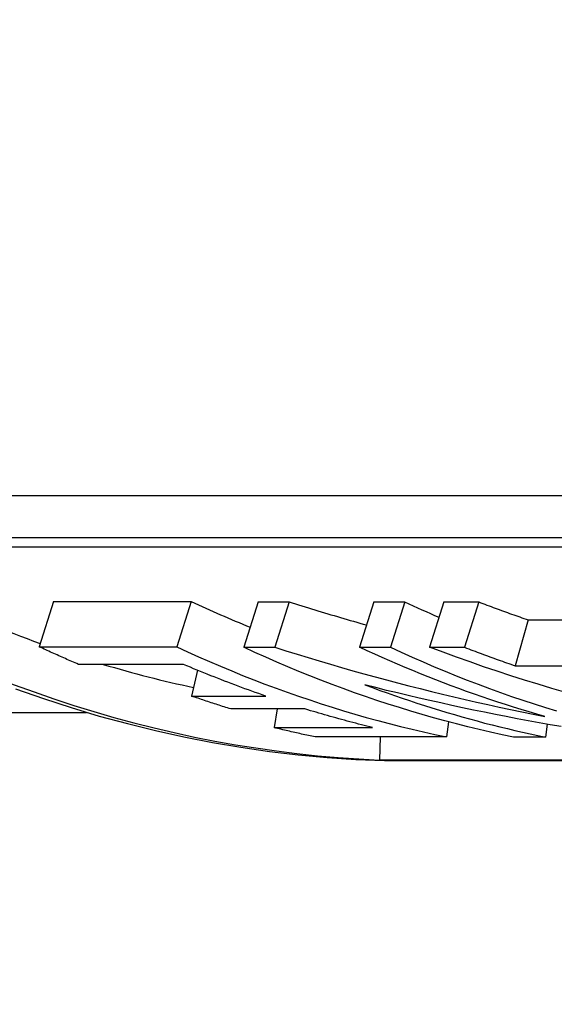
# Model space of a CAD drawing. Header units: millimetres. Extents: x -44 to 3552, y -21 to 413.
# Tile 11 of 22: x 208.37 to 213.87, y 359.44 to 369.57. Entities that reach past the tile are written whole.
import ezdxf

# ---------------------------------------------------------------- set-up
doc = ezdxf.new("R2010")
doc.units = ezdxf.units.MM
doc.layers.add('DETAIL', color=2, linetype='Continuous')

msp = doc.modelspace()

# ---------------------------------------------------------------- linework, layer by layer
at = {"layer": 'DETAIL'}
for p, q in [((205.539, 364.672), (217.585, 364.672)), ((217.383, 364.237), (205.337, 364.237)), ((205.585, 364.142), (217.422, 364.142)), ((208.72, 363.582), (208.573, 363.116)), ((208.72, 363.582), (210.136, 363.582)), ((210.136, 363.582), (209.989, 363.116)), ((210.826, 363.577), (210.68, 363.11)), ((210.826, 363.577), (211.144, 363.577)), ((211.144, 363.577), (210.998, 363.11)), ((212.016, 363.577), (211.869, 363.11)), ((212.016, 363.577), (212.334, 363.577)), ((212.334, 363.577), (212.187, 363.11)), ((212.736, 363.577), (212.589, 363.11)), ((212.736, 363.577), (213.096, 363.577)), ((213.096, 363.577), (212.95, 363.11)), ((213.604, 363.392), (213.469, 362.919)), ((213.604, 363.392), (214.035, 363.392)), ((208.573, 363.116), (209.989, 363.116)), ((210.68, 363.11), (210.998, 363.11)), ((211.869, 363.11), (212.187, 363.11)), ((212.589, 363.11), (212.95, 363.11)), ((210.059, 362.934), (208.978, 362.934)), ((213.469, 362.919), (214.274, 362.919)), ((210.203, 362.874), (210.141, 362.608)), ((210.141, 362.608), (210.904, 362.608)), ((206.663, 362.439), (209.06, 362.439)), ((211.308, 362.476), (210.546, 362.476)), ((211.022, 362.476), (210.991, 362.284)), ((212.784, 362.343), (212.763, 362.188)), ((213.799, 362.319), (213.781, 362.185)), ((210.991, 362.284), (212.004, 362.284)), ((212.763, 362.188), (211.414, 362.188)), ((212.082, 362.188), (212.075, 361.95)), ((213.781, 362.185), (213.454, 362.185)), ((223.541, 361.95), (212.075, 361.95)), ((212.127, 361.944), (223.567, 361.944))]:
    msp.add_line(p, q, dxfattribs=at)
at = {"layer": 'DETAIL', "flags": 128}
for points in [[(211.144, 363.577), (211.177, 363.567), (211.21, 363.556), (211.243, 363.546), (211.276, 363.536), (211.31, 363.525), (211.343, 363.515), (211.376, 363.505), (211.409, 363.495), (211.442, 363.485), (211.475, 363.475), (211.508, 363.465), (211.542, 363.455), (211.575, 363.445), (211.608, 363.436), (211.641, 363.426), (211.675, 363.416), (211.708, 363.406), (211.741, 363.397), (211.774, 363.387), (211.808, 363.378), (211.841, 363.368), (211.874, 363.359), (211.908, 363.349), (211.941, 363.34)], [(213.096, 363.577), (213.117, 363.569), (213.138, 363.561), (213.159, 363.553), (213.18, 363.545), (213.202, 363.537), (213.223, 363.529), (213.244, 363.521), (213.265, 363.514), (213.286, 363.506), (213.307, 363.498), (213.328, 363.49), (213.349, 363.482), (213.371, 363.475), (213.392, 363.467), (213.413, 363.459), (213.434, 363.452), (213.455, 363.444), (213.477, 363.437), (213.498, 363.429), (213.519, 363.422), (213.54, 363.414), (213.561, 363.407), (213.583, 363.399), (213.604, 363.392)], [(208.978, 362.934), (208.961, 362.942), (208.944, 362.949), (208.927, 362.956), (208.91, 362.963), (208.893, 362.971), (208.877, 362.978), (208.86, 362.986), (208.843, 362.993), (208.826, 363.001), (208.809, 363.008), (208.792, 363.016), (208.775, 363.023), (208.758, 363.031), (208.741, 363.038), (208.725, 363.046), (208.708, 363.054), (208.691, 363.061), (208.674, 363.069), (208.657, 363.077), (208.641, 363.084), (208.624, 363.092), (208.607, 363.1), (208.59, 363.108), (208.573, 363.116)], [(209.989, 363.116), (210.101, 363.064), (210.214, 363.013), (210.327, 362.963), (210.44, 362.915), (210.554, 362.867), (210.667, 362.821), (210.782, 362.776), (210.896, 362.732), (211.011, 362.689), (211.126, 362.647), (211.241, 362.607), (211.357, 362.568), (211.473, 362.53), (211.589, 362.493), (211.706, 362.457), (211.822, 362.422), (211.939, 362.389), (212.056, 362.357), (212.173, 362.325), (212.291, 362.296), (212.409, 362.267), (212.527, 362.239), (212.645, 362.213), (212.763, 362.188)], [(213.454, 362.185), (213.336, 362.21), (213.218, 362.237), (213.1, 362.264), (212.982, 362.293), (212.865, 362.322), (212.747, 362.353), (212.63, 362.385), (212.513, 362.419), (212.397, 362.453), (212.28, 362.489), (212.164, 362.526), (212.048, 362.564), (211.932, 362.603), (211.817, 362.643), (211.702, 362.685), (211.587, 362.727), (211.472, 362.771), (211.358, 362.816), (211.244, 362.862), (211.131, 362.91), (211.017, 362.958), (210.904, 363.008), (210.792, 363.058), (210.68, 363.11)], [(210.998, 363.11), (211.112, 363.074), (211.226, 363.039), (211.34, 363.004), (211.455, 362.969), (211.569, 362.936), (211.684, 362.902), (211.799, 362.869), (211.914, 362.837), (212.029, 362.806), (212.145, 362.775), (212.26, 362.744), (212.376, 362.714), (212.492, 362.685), (212.608, 362.656), (212.724, 362.628), (212.84, 362.6), (212.956, 362.573), (213.073, 362.546), (213.19, 362.52), (213.306, 362.494), (213.423, 362.469), (213.54, 362.445), (213.657, 362.421), (213.774, 362.398)], [(213.774, 362.398), (213.693, 362.421), (213.613, 362.445), (213.532, 362.469), (213.452, 362.494), (213.371, 362.52), (213.291, 362.546), (213.211, 362.573), (213.131, 362.6), (213.051, 362.628), (212.971, 362.656), (212.891, 362.685), (212.812, 362.714), (212.732, 362.744), (212.653, 362.775), (212.574, 362.806), (212.495, 362.837), (212.416, 362.87), (212.338, 362.902), (212.259, 362.936), (212.181, 362.969), (212.103, 363.004), (212.025, 363.039), (211.947, 363.074), (211.869, 363.11)], [(212.187, 363.11), (212.299, 363.059), (212.411, 363.008), (212.523, 362.959), (212.636, 362.91), (212.749, 362.863), (212.863, 362.817), (212.977, 362.773), (213.091, 362.729), (213.205, 362.686), (213.32, 362.645), (213.434, 362.605), (213.55, 362.566), (213.665, 362.528), (213.781, 362.491), (213.897, 362.455)], [(213.991, 362.645), (213.849, 362.686), (213.708, 362.729), (213.567, 362.773), (213.426, 362.817), (213.286, 362.863), (213.146, 362.91), (213.006, 362.959), (212.867, 363.008), (212.728, 363.059), (212.589, 363.11)], [(212.95, 363.11), (212.971, 363.102), (212.993, 363.094), (213.014, 363.085), (213.036, 363.077), (213.058, 363.069), (213.079, 363.061), (213.101, 363.053), (213.122, 363.045), (213.144, 363.037), (213.166, 363.029), (213.187, 363.021), (213.209, 363.013), (213.231, 363.005), (213.252, 362.997), (213.274, 362.989), (213.296, 362.981), (213.317, 362.973), (213.339, 362.966), (213.361, 362.958), (213.382, 362.95), (213.404, 362.942), (213.426, 362.935), (213.448, 362.927), (213.469, 362.919)], [(210.904, 362.608), (210.868, 362.62), (210.833, 362.633), (210.797, 362.645), (210.762, 362.658), (210.726, 362.671), (210.691, 362.684), (210.656, 362.697), (210.62, 362.71), (210.585, 362.723), (210.55, 362.736), (210.514, 362.75), (210.479, 362.763), (210.444, 362.777), (210.409, 362.791), (210.374, 362.805), (210.339, 362.818), (210.303, 362.833), (210.268, 362.847), (210.233, 362.861), (210.198, 362.876), (210.163, 362.89), (210.129, 362.905), (210.094, 362.919), (210.059, 362.934)], [(211.925, 362.723), (212.001, 362.695), (212.078, 362.667), (212.154, 362.64), (212.23, 362.613), (212.307, 362.586), (212.383, 362.561), (212.46, 362.535), (212.537, 362.511), (212.614, 362.486), (212.691, 362.463), (212.768, 362.44), (212.846, 362.417), (212.923, 362.395), (213.001, 362.373), (213.078, 362.352), (213.156, 362.331), (213.234, 362.311), (213.312, 362.292), (213.39, 362.273), (213.468, 362.254), (213.546, 362.236), (213.624, 362.219), (213.702, 362.202), (213.781, 362.185)], [(213.943, 362.294), (213.83, 362.314), (213.717, 362.334), (213.605, 362.354), (213.492, 362.375), (213.379, 362.397), (213.267, 362.419), (213.154, 362.441), (213.042, 362.464), (212.93, 362.488), (212.818, 362.512), (212.706, 362.537), (212.594, 362.562), (212.482, 362.587), (212.371, 362.613), (212.259, 362.64), (212.148, 362.667), (212.036, 362.695), (211.925, 362.723)], [(208.332, 362.682), (208.617, 362.582), (208.903, 362.489), (209.191, 362.403), (209.481, 362.325), (209.771, 362.253), (210.063, 362.189), (210.356, 362.132), (210.649, 362.082), (210.944, 362.039), (211.239, 362.004), (211.535, 361.977), (211.831, 361.957), (212.127, 361.944)], [(210.546, 362.476), (210.529, 362.481), (210.512, 362.486), (210.495, 362.492), (210.478, 362.497), (210.461, 362.502), (210.444, 362.508), (210.427, 362.513), (210.411, 362.518), (210.394, 362.524), (210.377, 362.529), (210.36, 362.535), (210.343, 362.54), (210.326, 362.546), (210.309, 362.551), (210.293, 362.557), (210.276, 362.562), (210.259, 362.568), (210.242, 362.574), (210.225, 362.579), (210.209, 362.585), (210.192, 362.591), (210.175, 362.596), (210.158, 362.602), (210.141, 362.608)], [(212.004, 362.284), (211.975, 362.291), (211.946, 362.298), (211.917, 362.305), (211.888, 362.313), (211.859, 362.32), (211.83, 362.328), (211.801, 362.335), (211.771, 362.343), (211.742, 362.351), (211.713, 362.359), (211.684, 362.367), (211.655, 362.375), (211.626, 362.383), (211.597, 362.391), (211.568, 362.399), (211.539, 362.407), (211.51, 362.415), (211.481, 362.424), (211.452, 362.432), (211.423, 362.441), (211.395, 362.45), (211.366, 362.458), (211.337, 362.467), (211.308, 362.476)], [(211.414, 362.188), (211.397, 362.192), (211.379, 362.195), (211.361, 362.199), (211.343, 362.203), (211.326, 362.207), (211.308, 362.21), (211.29, 362.214), (211.273, 362.218), (211.255, 362.222), (211.237, 362.226), (211.22, 362.23), (211.202, 362.234), (211.185, 362.238), (211.167, 362.242), (211.149, 362.246), (211.132, 362.25), (211.114, 362.254), (211.096, 362.258), (211.079, 362.262), (211.061, 362.267), (211.044, 362.271), (211.026, 362.275), (211.008, 362.279), (210.991, 362.284)]]:
    msp.add_lwpolyline(points, dxfattribs=at)
at = {"layer": 'DETAIL'}
for centre, major_axis, start_param, end_param in [((229.999, 379.639), (0, 18), 5.30142, 9.797598), ((226.271, 379.639), (0, 18), 0, 3.141593), ((212.591, 379.639), (0, -17.7), 5.778914, 6.247618), ((212.591, 379.639), (0, -17.2), 5.834408, 5.9948), ((215.188, 379.639), (0, -17.2), 5.916458, 5.962331), ((217.374, 379.639), (0, -17.2), 5.917326, 5.943987), ((212.591, 379.639), (0, -17.2), 6.042564, 6.109914)]:
    msp.add_ellipse(centre, major_axis=major_axis, ratio=0.819152, start_param=start_param, end_param=end_param, dxfattribs=at)

doc.saveas('drawing.dxf')
